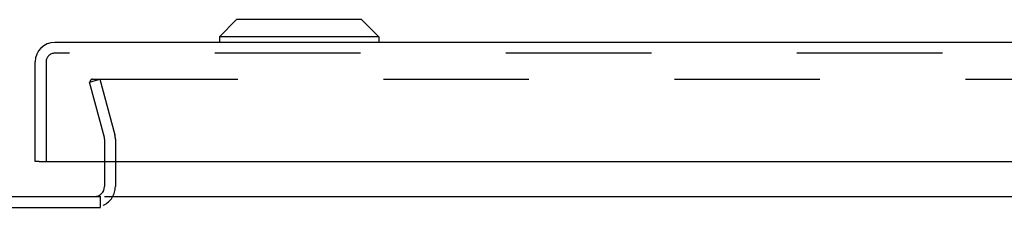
# Model space of a CAD drawing. Header units: inches. Extents: x 0 to 183, y 0 to 118.
# Tile 63 of 80: x 40.61 to 47.42, y 109.15 to 110.45. Entities that reach past the tile are written whole.
import ezdxf

# ---------------------------------------------------------------- set-up
doc = ezdxf.new("R2010")
doc.units = ezdxf.units.IN
doc.header["$LTSCALE"] = 10.065561
doc.header["$MEASUREMENT"] = 0
doc.linetypes.add('HIDDEN', pattern=[0.2, 0.1, -0.1])
doc.layers.get('0').update_dxf_attribs({"linetype": 'CONTINUOUS'})
doc.layers.add('DEFAULT_2', color=8, linetype='HIDDEN')
doc.layers.add('EXD_ENCLOSURE_DOOR_ASSEMBLY', color=7, linetype='CONTINUOUS')

msp = doc.modelspace()

# ---------------------------------------------------------------- linework, layer by layer
at = {"color": 3, "linetype": 'Continuous'}
for p, q in [((41.198, 109.4646), (41.198, 109.2916)), ((38.668, 109.2216), (41.171, 109.2216)), ((41.198, 109.2216), (52.098, 109.2216)), ((38.668, 109.1466), (41.17, 109.1466))]:
    msp.add_line(p, q, dxfattribs=at)
at = {"color": 7, "linetype": 'Continuous'}
msp.add_line((41.171, 109.1473), (41.171, 109.2216), dxfattribs=at)
at = {"color": 3, "linetype": 'Continuous'}
msp.add_arc((41.128, 109.2916), 0.07, 270, 360, dxfattribs=at)
at = {"color": 7, "linetype": 'Continuous'}
msp.add_arc((41.128, 109.2916), 0.145, 294.53093, 295.75397, dxfattribs=at)
at = {"layer": 'DEFAULT_2', "color": 8, "linetype": 'HIDDEN'}
for p, q in [((41.0936, 110.0147), (41.1661, 110.0341)), ((41.1966, 109.6304), (41.0936, 110.0147)), ((41.1141, 110.0341), (52.1818, 110.0341)), ((41.1661, 110.0341), (41.269, 109.6498)), ((41.198, 109.6201), (41.198, 109.4646)), ((41.273, 109.6201), (41.273, 109.2916))]:
    msp.add_line(p, q, dxfattribs=at)
for points in [[(41.1141, 110.0341), (41.1126, 110.0341), (41.1111, 110.0338), (41.1096, 110.0335), (41.1082, 110.033), (41.1068, 110.0323), (41.1056, 110.0316), (41.1044, 110.0307), (41.1033, 110.0297), (41.1023, 110.0285), (41.1014, 110.0273), (41.1007, 110.0261), (41.1001, 110.0247), (41.0996, 110.0233), (41.0993, 110.0219), (41.0991, 110.0204), (41.0991, 110.0196)], [(41.0991, 110.0196), (41.0991, 110.019), (41.0993, 110.0175), (41.0996, 110.0161)]]:
    msp.add_lwpolyline(points, dxfattribs=at)
for centre, radius, start, end in [((41.158, 109.6201), 0.04, 0, 15), ((41.158, 109.6201), 0.115, 0, 15), ((41.128, 109.2916), 0.145, 295.75397, 360)]:
    msp.add_arc(centre, radius, start, end, dxfattribs=at)
at = {"layer": 'EXD_ENCLOSURE_DOOR_ASSEMBLY', "color": 7, "linetype": 'Continuous'}
for p, q in [((42.1106, 110.4471), (41.9925, 110.329)), ((42.9767, 110.4471), (42.1106, 110.4471)), ((42.9767, 110.4471), (43.0948, 110.329)), ((43.0948, 110.329), (41.9925, 110.329)), ((41.9925, 110.329), (41.9925, 110.2896)), ((43.0948, 110.329), (43.0948, 110.2896)), ((40.7467, 109.4646), (40.7187, 109.4646))]:
    msp.add_line(p, q, dxfattribs=at)
at = {"layer": 'EXD_ENCLOSURE_DOOR_ASSEMBLY', "color": 3, "linetype": 'Continuous'}
for p, q in [((53.0337, 110.2896), (40.8537, 110.2896)), ((40.7187, 109.4646), (40.7187, 110.1546)), ((40.7467, 109.4646), (53.1407, 109.4646))]:
    msp.add_line(p, q, dxfattribs=at)
at = {"layer": 'EXD_ENCLOSURE_DOOR_ASSEMBLY', "color": 8, "linetype": 'HIDDEN'}
for p, q in [((53.0337, 110.2146), (40.8537, 110.2146)), ((40.7937, 110.1546), (40.7937, 109.4646))]:
    msp.add_line(p, q, dxfattribs=at)
at = {"layer": 'EXD_ENCLOSURE_DOOR_ASSEMBLY', "color": 3, "linetype": 'Continuous'}
msp.add_arc((40.8537, 110.1546), 0.135, 90, 180, dxfattribs=at)
at = {"layer": 'EXD_ENCLOSURE_DOOR_ASSEMBLY', "color": 8, "linetype": 'HIDDEN'}
msp.add_arc((40.8537, 110.1546), 0.06, 90, 180, dxfattribs=at)

doc.saveas('drawing.dxf')
